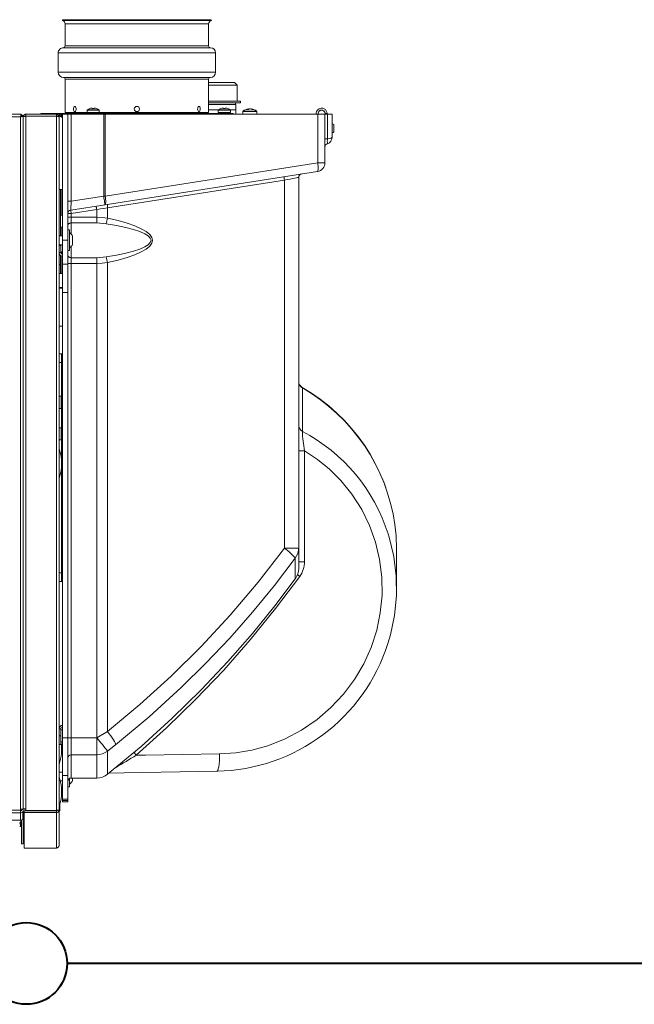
# Model space of a CAD drawing. Header units: centimetres. Extents: x 1912 to 37354, y 4932 to 6633.
# Tile 17 of 236: x 7263 to 7315, y 6074 to 6158. Entities that reach past the tile are written whole.
import ezdxf
from ezdxf.lldxf.tags import DXFTag

# ---------------------------------------------------------------- set-up
doc = ezdxf.new("R2010")
doc.units = ezdxf.units.CM
doc.layers.add('IS_Gaz', color=40, linetype='Continuous', lineweight=40)
doc.layers.add('IS_Opis', color=250, linetype='Continuous', lineweight=9)
tags = doc.linetypes.add('DASH', pattern=[15, 10, -5]).pattern_tags.tags
tags[6:7] = [DXFTag(74, 4), DXFTag(75, 0), DXFTag(340, '0'), DXFTag(46, 0.0), DXFTag(50, 0.0), DXFTag(44, 0.0), DXFTag(45, 0.0)]
tags[4:5] = [DXFTag(74, 4), DXFTag(75, 0), DXFTag(340, '0'), DXFTag(46, 0.0), DXFTag(50, 0.0), DXFTag(44, 0.0), DXFTag(45, 0.0)]

# ---------------------------------------------------------------- blocks, each defined once
blk = doc.blocks.new('robutprzód')
at = {"layer": 'IS_Gaz', "color": 18, "lineweight": 5, "true_color": 0x000000}
for p, q in [((69506.333, 3143.438), (69506.333, 3141.43)), ((69508.333, 3143.588), (69506.483, 3143.588)), ((69506.483, 3141.576), (69506.483, 3143.588)), ((69508.333, 3141.551), (69508.333, 3143.588)), ((69508.383, 3141.899), (69508.383, 3143.338)), ((69508.483, 3143.338), (69508.383, 3143.338)), ((69508.483, 3141.99), (69508.483, 3143.338)), ((69508.36, 3142.256), (69508.333, 3142.256)), ((69508.583, 3142.171), (69508.512, 3142.242)), ((69508.512, 3142.172), (69508.512, 3142.242)), ((69508.533, 3142.357), (69508.533, 3142.221)), ((69508.583, 3142.357), (69508.533, 3142.357)), ((69508.547, 3142.207), (69508.583, 3142.207)), ((69508.333, 3142.157), (69508.36, 3142.157)), ((69508.333, 3142.111), (69508.383, 3142.111)), ((69508.333, 3141.89), (69508.355, 3141.89)), ((69508.355, 3141.468), (69508.355, 3141.89)), ((69508.36, 3142.111), (69508.36, 3142.157)), ((69508.399, 3141.495), (69508.399, 3141.917)), ((69508.583, 3142.101), (69508.512, 3142.172)), ((69508.512, 3141.997), (69508.512, 3142.172)), ((69552.633, 3142.001), (69508.533, 3142.001)), ((69508.533, 3142.001), (69508.533, 3141.998)), ((69552.633, 3141.998), (69508.533, 3141.998)), ((69508.533, 3141.998), (69508.533, 3141.576)), ((69506.283, 3141.176), (69506.283, 3141.436)), ((69506.283, 3141.065), (69506.283, 3141.176)), ((69506.333, 3141.43), (69506.333, 3101.83)), ((69506.333, 3141.43), (69506.483, 3141.43)), ((69506.483, 3141.551), (69506.483, 3141.576)), ((69506.483, 3141.453), (69506.483, 3141.551)), ((69506.483, 3141.551), (69508.333, 3141.551)), ((69508.333, 3141.453), (69506.483, 3141.453)), ((69508.233, 3141.45), (69506.483, 3141.45)), ((69506.483, 3141.45), (69506.483, 3141.43)), ((69506.483, 3101.787), (69506.483, 3141.43)), ((69506.533, 3141.453), (69506.533, 3141.45)), ((69507.65, 3141.453), (69507.656, 3141.45)), ((69507.836, 3141.453), (69507.836, 3141.45)), ((69508.033, 3141.45), (69508.033, 3141.453)), ((69508.233, 3141.45), (69508.233, 3141.35)), ((69508.355, 3141.37), (69508.233, 3141.37)), ((69508.233, 3101.787), (69508.233, 3141.35)), ((69508.233, 3141.35), (69508.383, 3141.35)), ((69508.333, 3141.551), (69508.333, 3141.453)), ((69508.333, 3141.468), (69508.355, 3141.468)), ((69508.383, 3101.787), (69508.383, 3141.369)), ((69508.383, 3141.369), (69508.533, 3141.369)), ((69508.383, 3141.35), (69508.383, 3101.837)), ((69508.433, 3141.392), (69508.433, 3141.369)), ((69552.633, 3141.576), (69508.533, 3141.576)), ((69508.533, 3141.576), (69508.533, 3141.429)), ((69552.633, 3141.429), (69508.533, 3141.429)), ((69508.533, 3141.429), (69508.533, 3141.369)), ((69508.533, 3141.369), (69508.533, 3101.83)), ((69505.833, 3140.869), (69505.833, 3140.956)), ((69506.133, 3140.956), (69505.833, 3140.956)), ((69505.833, 3140.788), (69505.833, 3140.869)), ((69505.833, 3140.869), (69506.133, 3140.869)), ((69505.833, 3140.788), (69505.833, 3139.443)), ((69506.133, 3140.788), (69505.833, 3140.788)), ((69506.133, 3140.869), (69506.133, 3140.956)), ((69506.133, 3140.869), (69506.133, 3140.788)), ((69506.133, 3140.788), (69506.133, 3139.443)), ((69505.733, 3139.615), (69505.733, 3140.086)), ((69505.823, 3140.096), (69505.743, 3140.096)), ((69505.743, 3139.621), (69505.743, 3140.096)), ((69505.823, 3139.726), (69505.823, 3140.096)), ((69505.633, 3139.588), (69504.181, 3139.588)), ((69504.181, 3139.588), (69504.181, 3138.261)), ((69505.558, 3139.588), (69505.558, 3139.728)), ((69505.559, 3139.588), (69505.559, 3139.733)), ((69505.633, 3138.261), (69505.633, 3139.588)), ((69505.729, 3139.613), (69505.729, 3139.943)), ((69505.833, 3139.443), (69505.833, 3137.286)), ((69506.133, 3139.443), (69505.833, 3139.443)), ((69506.266, 3139.756), (69506.133, 3139.756)), ((69506.133, 3139.443), (69506.133, 3137.286)), ((69503.558, 3139.37), (69503.558, 3139.37)), ((69503.558, 3138.046), (69503.558, 3139.37)), ((69506.133, 3139.256), (69506.333, 3139.256)), ((69503.105, 3137.684), (69503.558, 3138.046)), ((69504.181, 3138.261), (69505.633, 3138.261)), ((69504.181, 3138.261), (69504.181, 3137.286)), ((69505.633, 3137.286), (69505.633, 3138.261)), ((69504.172, 3137.284), (69503.558, 3136.927)), ((69504.181, 3110.202), (69504.181, 3137.286)), ((69505.633, 3137.286), (69504.181, 3137.286)), ((69505.633, 3110.202), (69505.633, 3137.286)), ((69505.833, 3137.286), (69505.633, 3137.286)), ((69505.833, 3137.286), (69505.833, 3111.854)), ((69506.133, 3137.286), (69505.833, 3137.286)), ((69506.233, 3137.53), (69506.133, 3137.53)), ((69506.133, 3137.286), (69506.133, 3111.854)), ((69506.233, 3137.18), (69506.233, 3137.68)), ((69506.233, 3137.68), (69506.333, 3137.68)), ((69506.233, 3136.78), (69506.233, 3137.18)), ((69506.333, 3137.18), (69506.233, 3137.18)), ((69503.558, 3110.147), (69503.558, 3136.927)), ((69506.133, 3136.83), (69506.233, 3136.83)), ((69506.233, 3136.78), (69506.333, 3136.78)), ((69487.033, 3128.729), (69487.033, 3126.515)), ((69492.827, 3127.038), (69492.827, 3128.206)), ((69506.133, 3128.362), (69506.183, 3128.362)), ((69506.183, 3128.212), (69506.133, 3128.212)), ((69506.183, 3128.362), (69506.183, 3127.862)), ((69506.333, 3128.362), (69506.183, 3128.362)), ((69492.633, 3126.455), (69492.633, 3127.615)), ((69506.183, 3127.862), (69506.183, 3120.272)), ((69506.333, 3127.862), (69506.183, 3127.862)), ((69492.303, 3120.901), (69492.303, 3127.234)), ((69492.303, 3127.234), (69492.633, 3127.234)), ((69506.133, 3127.512), (69506.183, 3127.512)), ((69492.633, 3105.285), (69492.633, 3126.455)), ((69492.633, 3126.455), (69493.451, 3126.455)), ((69493.451, 3126.455), (69493.451, 3105.439)), ((69506.183, 3123.362), (69506.133, 3123.362)), ((69506.133, 3122.076), (69506.183, 3122.062)), ((69492.303, 3120.901), (69492.633, 3120.901)), ((69506.183, 3120.382), (69506.133, 3120.382)), ((69506.333, 3120.28), (69506.205, 3120.28)), ((69506.205, 3119.93), (69506.205, 3120.28)), ((69506.175, 3119.93), (69506.175, 3120.264)), ((69506.175, 3119.596), (69506.175, 3119.93)), ((69506.205, 3119.58), (69506.205, 3119.93)), ((69506.183, 3119.587), (69506.183, 3118.472)), ((69506.205, 3119.58), (69506.333, 3119.58)), ((69506.175, 3118.13), (69506.175, 3118.464)), ((69506.175, 3117.796), (69506.175, 3118.13)), ((69506.333, 3118.48), (69506.205, 3118.48)), ((69506.205, 3118.13), (69506.205, 3118.48)), ((69506.205, 3117.78), (69506.205, 3118.13)), ((69506.183, 3117.787), (69506.183, 3115.862)), ((69506.205, 3117.78), (69506.333, 3117.78)), ((69506.183, 3116.212), (69506.133, 3116.212)), ((69506.183, 3115.862), (69506.183, 3115.362)), ((69506.333, 3115.862), (69506.183, 3115.862)), ((69506.133, 3115.512), (69506.183, 3115.512)), ((69506.183, 3115.362), (69506.133, 3115.362)), ((69506.333, 3115.362), (69506.183, 3115.362)), ((69506.333, 3113.78), (69506.133, 3113.78)), ((69505.833, 3111.854), (69505.833, 3110.246)), ((69506.133, 3111.854), (69505.833, 3111.854)), ((69506.133, 3111.854), (69506.133, 3110.246)), ((69506.133, 3111.605), (69506.333, 3111.605)), ((69506.133, 3111.58), (69506.333, 3111.58)), ((69506.133, 3110.78), (69506.179, 3110.78)), ((69506.179, 3110.78), (69506.253, 3110.78)), ((69506.179, 3109.774), (69506.179, 3110.78)), ((69506.253, 3110.28), (69506.253, 3110.78)), ((69506.253, 3110.78), (69506.333, 3110.78)), ((69504.181, 3109.872), (69504.181, 3110.202)), ((69504.181, 3110.202), (69505.633, 3110.202)), ((69505.633, 3109.872), (69505.633, 3110.202)), ((69505.833, 3110.202), (69505.633, 3110.202)), ((69505.833, 3108.88), (69505.833, 3110.246)), ((69505.833, 3110.246), (69506.133, 3110.246)), ((69506.133, 3108.88), (69506.133, 3110.246)), ((69506.333, 3110.28), (69506.253, 3110.28)), ((69506.253, 3109.74), (69506.253, 3110.28)), ((69504.181, 3109.872), (69503.645, 3109.83)), ((69505.633, 3109.872), (69504.181, 3109.872)), ((69505.633, 3109.224), (69505.633, 3109.872)), ((69506.179, 3109.53), (69506.179, 3109.668)), ((69505.558, 3108.886), (69505.558, 3109.102)), ((69505.559, 3108.886), (69505.559, 3109.107)), ((69505.729, 3108.891), (69505.729, 3109.317)), ((69505.733, 3108.895), (69505.733, 3109.46)), ((69505.823, 3109.47), (69505.743, 3109.47)), ((69505.743, 3108.896), (69505.743, 3109.47)), ((69505.823, 3108.896), (69505.823, 3109.47)), ((69506.233, 3109.53), (69506.133, 3109.53)), ((69506.333, 3109.13), (69506.133, 3109.13)), ((69506.233, 3109.18), (69506.233, 3109.58)), ((69506.333, 3109.58), (69506.233, 3109.58)), ((69506.233, 3109.18), (69506.333, 3109.18)), ((69506.233, 3109.13), (69506.233, 3109.18)), ((69505.558, 3108.657), (69505.558, 3108.886)), ((69505.559, 3108.653), (69505.559, 3108.886)), ((69505.633, 3107.887), (69505.633, 3108.536)), ((69505.729, 3108.443), (69505.729, 3108.891)), ((69505.733, 3108.3), (69505.733, 3108.895)), ((69505.743, 3108.29), (69505.743, 3108.896)), ((69505.823, 3108.29), (69505.823, 3108.896)), ((69505.833, 3108.88), (69505.833, 3101.68)), ((69505.833, 3108.88), (69506.133, 3108.88)), ((69506.133, 3108.88), (69506.133, 3101.68)), ((69506.133, 3108.63), (69506.333, 3108.63)), ((69506.179, 3108.125), (69506.179, 3108.63)), ((69506.253, 3105.98), (69506.253, 3108.63)), ((69503.645, 3107.929), (69504.181, 3107.887)), ((69505.743, 3108.29), (69505.823, 3108.29)), ((69506.253, 3108.125), (69506.133, 3108.125)), ((69503.558, 3107.021), (69503.558, 3107.612)), ((69504.181, 3107.887), (69505.633, 3107.887)), ((69504.181, 3107.887), (69504.181, 3107.557)), ((69504.181, 3107.124), (69504.181, 3107.557)), ((69505.633, 3107.557), (69504.181, 3107.557)), ((69504.181, 3107.124), (69505.633, 3107.351)), ((69505.633, 3107.557), (69505.633, 3107.887)), ((69505.633, 3107.351), (69505.633, 3107.557)), ((69505.833, 3107.557), (69505.633, 3107.557)), ((69505.833, 3107.351), (69505.633, 3107.351)), ((69506.133, 3107.435), (69506.253, 3107.435)), ((69506.179, 3105.98), (69506.179, 3107.435)), ((69491.556, 3104.946), (69503.702, 3106.846)), ((69493.451, 3105.439), (69503.558, 3107.021)), ((69503.702, 3106.846), (69505.664, 3107.153)), ((69503.693, 3106.352), (69491.546, 3104.452)), ((69503.693, 3101.68), (69503.693, 3106.352)), ((69503.693, 3106.352), (69503.78, 3106.352)), ((69505.633, 3106.642), (69503.78, 3106.352)), ((69503.78, 3106.352), (69503.78, 3101.68)), ((69505.633, 3101.68), (69505.633, 3106.642)), ((69505.833, 3106.642), (69505.633, 3106.642)), ((69506.333, 3105.98), (69506.133, 3105.98)), ((69491.133, 3104.452), (69491.546, 3104.452)), ((69491.133, 3101.68), (69491.133, 3104.452)), ((69491.546, 3104.452), (69491.546, 3101.68)), ((69490.713, 3101.68), (69490.713, 3102.98)), ((69490.993, 3103.075), (69491.133, 3103.075)), ((69490.993, 3101.68), (69490.993, 3103.075)), ((69490.633, 3102.27), (69490.633, 3102.69)), ((69506.333, 3101.68), (69506.333, 3101.83)), ((69506.483, 3101.787), (69508.233, 3101.787)), ((69506.483, 3101.68), (69506.483, 3101.78)), ((69506.483, 3101.78), (69508.233, 3101.78)), ((69508.233, 3101.68), (69508.233, 3101.78)), ((69552.633, 3101.83), (69508.533, 3101.83)), ((69490.993, 3101.68), (69490.713, 3101.68)), ((69491.133, 3101.68), (69490.993, 3101.68)), ((69491.013, 3101.68), (69491.013, 3101.64)), ((69491.123, 3101.64), (69491.013, 3101.64)), ((69491.123, 3101.68), (69491.123, 3101.64)), ((69491.546, 3101.68), (69491.133, 3101.68)), ((69503.693, 3101.68), (69491.546, 3101.68)), ((69491.633, 3101.68), (69491.633, 3101.64)), ((69495.028, 3101.68), (69495.028, 3101.525)), ((69495.11, 3101.525), (69495.028, 3101.525)), ((69495.122, 3101.496), (69495.043, 3101.496)), ((69495.828, 3101.525), (69495.11, 3101.525)), ((69495.813, 3101.496), (69495.122, 3101.496)), ((69495.44, 3101.377), (69495.39, 3101.377)), ((69495.44, 3101.377), (69495.466, 3101.377)), ((69495.529, 3101.377), (69495.522, 3101.377)), ((69495.828, 3101.525), (69495.828, 3101.68)), ((69496.228, 3101.68), (69496.228, 3101.43)), ((69496.54, 3101.43), (69496.228, 3101.43)), ((69496.228, 3101.13), (69496.228, 3101.43)), ((69496.383, 3101.68), (69496.383, 3101.63)), ((69496.383, 3101.63), (69498.405, 3101.63)), ((69497.233, 3101.58), (69496.533, 3101.58)), ((69496.533, 3101.58), (69496.533, 3101.451)), ((69497.233, 3101.451), (69496.533, 3101.451)), ((69497.217, 3101.421), (69496.549, 3101.421)), ((69496.708, 3101.63), (69496.708, 3101.6)), ((69496.708, 3101.6), (69497.058, 3101.6)), ((69496.832, 3101.328), (69496.796, 3101.328)), ((69496.832, 3101.355), (69496.832, 3101.328)), ((69496.935, 3101.328), (69496.935, 3101.355)), ((69496.97, 3101.328), (69496.935, 3101.328)), ((69497.058, 3101.6), (69497.058, 3101.63)), ((69497.783, 3101.43), (69497.226, 3101.43)), ((69497.233, 3101.451), (69497.233, 3101.58)), ((69504.033, 3101.58), (69497.783, 3101.58)), ((69499.833, 3101.58), (69497.783, 3101.58)), ((69497.783, 3101.58), (69497.783, 3099.68)), ((69497.783, 3101.58), (69497.783, 3099.68)), ((69498.405, 3101.63), (69498.405, 3101.68)), ((69498.405, 3101.63), (69498.955, 3101.63)), ((69503.144, 3101.63), (69498.955, 3101.63)), ((69504.033, 3101.58), (69499.833, 3101.58)), ((69503.144, 3101.63), (69503.694, 3101.63)), ((69503.78, 3101.68), (69503.693, 3101.68)), ((69503.694, 3101.68), (69503.694, 3101.63)), ((69503.694, 3101.63), (69507.383, 3101.63)), ((69505.633, 3101.68), (69503.78, 3101.68)), ((69504.733, 3101.58), (69504.033, 3101.58)), ((69504.033, 3101.58), (69504.033, 3101.451)), ((69504.733, 3101.451), (69504.033, 3101.451)), ((69504.717, 3101.421), (69504.049, 3101.421)), ((69504.208, 3101.63), (69504.208, 3101.6)), ((69504.208, 3101.6), (69504.558, 3101.6)), ((69504.332, 3101.328), (69504.296, 3101.328)), ((69504.332, 3101.355), (69504.332, 3101.328)), ((69504.435, 3101.328), (69504.435, 3101.355)), ((69504.47, 3101.328), (69504.435, 3101.328)), ((69504.558, 3101.6), (69504.558, 3101.63)), ((69505.983, 3101.58), (69504.733, 3101.58)), ((69505.983, 3101.58), (69504.733, 3101.58)), ((69504.733, 3101.451), (69504.733, 3101.58)), ((69505.833, 3101.68), (69505.633, 3101.68)), ((69506.133, 3101.68), (69505.833, 3101.68)), ((69505.983, 3099.68), (69505.983, 3101.58)), ((69505.983, 3099.68), (69505.983, 3101.58)), ((69506.133, 3101.68), (69506.223, 3101.68)), ((69506.374, 3101.68), (69506.489, 3101.68)), ((69506.483, 3101.68), (69508.233, 3101.68)), ((69507.383, 3101.63), (69507.383, 3101.68)), ((69552.676, 3101.68), (69508.49, 3101.68)), ((69495.968, 3101.02), (69497.783, 3101.02)), ((69495.968, 3101.02), (69495.968, 3100.94)), ((69495.968, 3100.94), (69497.783, 3100.94)), ((69496.153, 3100.94), (69496.153, 3100.02)), ((69497.783, 3101.13), (69496.228, 3101.13)), ((69496.238, 3101.13), (69496.238, 3101.02)), ((69496.153, 3100.02), (69497.783, 3100.02)), ((69496.153, 3100.02), (69496.303, 3099.87)), ((69497.783, 3099.87), (69496.303, 3099.87)), ((69506.083, 3099.58), (69497.683, 3099.58)), ((69499.783, 3099.58), (69497.683, 3099.58)), ((69505.983, 3099.68), (69497.783, 3099.68)), ((69499.833, 3099.68), (69497.783, 3099.68)), ((69506.083, 3099.58), (69499.783, 3099.58)), ((69505.983, 3099.68), (69499.833, 3099.68)), ((69506.383, 3099.28), (69497.383, 3099.28)), ((69497.383, 3099.28), (69497.383, 3098.18)), ((69497.383, 3099.28), (69497.383, 3098.18)), ((69499.633, 3099.28), (69497.383, 3099.28)), ((69506.383, 3099.28), (69499.633, 3099.28)), ((69506.383, 3098.18), (69506.383, 3099.28)), ((69506.383, 3098.18), (69506.383, 3099.28)), ((69506.383, 3098.18), (69497.383, 3098.18)), ((69499.633, 3098.18), (69497.383, 3098.18)), ((69506.083, 3097.88), (69497.683, 3097.88)), ((69499.783, 3097.88), (69497.683, 3097.88)), ((69497.783, 3097.78), (69497.783, 3096.525)), ((69497.783, 3097.78), (69497.783, 3096.525)), ((69505.983, 3097.78), (69497.783, 3097.78)), ((69499.833, 3097.78), (69497.783, 3097.78)), ((69506.383, 3098.18), (69499.633, 3098.18)), ((69506.083, 3097.88), (69499.783, 3097.88)), ((69505.983, 3097.78), (69499.833, 3097.78)), ((69505.983, 3096.525), (69505.983, 3097.78)), ((69505.983, 3096.525), (69505.983, 3097.78)), ((69506.143, 3096.329), (69497.623, 3096.329)), ((69499.753, 3096.329), (69497.623, 3096.329)), ((69497.623, 3096.329), (69497.633, 3096.28)), ((69497.623, 3096.329), (69497.633, 3096.28)), ((69506.133, 3096.28), (69497.633, 3096.28)), ((69499.758, 3096.28), (69497.633, 3096.28)), ((69505.983, 3096.525), (69497.783, 3096.525)), ((69499.833, 3096.525), (69497.783, 3096.525)), ((69506.143, 3096.329), (69499.753, 3096.329)), ((69506.133, 3096.28), (69499.758, 3096.28)), ((69505.983, 3096.525), (69499.833, 3096.525)), ((69506.133, 3096.28), (69506.143, 3096.329)), ((69506.133, 3096.28), (69506.143, 3096.329))]:
    blk.add_line(p, q, dxfattribs=at)
at = {"layer": 'IS_Gaz', "color": 18, "lineweight": 5, "true_color": 0x000000, "flags": 128}
for points in [[(69508.36, 3142.157), (69508.38, 3142.159), (69508.383, 3142.159)], [(69503.558, 3139.37), (69501.647, 3137.781), (69499.865, 3136.169), (69498.212, 3134.547), (69496.684, 3132.929), (69495.281, 3131.325), (69493.996, 3129.747), (69492.827, 3128.206)], [(69497.317, 3139.207), (69497.297, 3139.2), (69497.263, 3139.155), (69497.231, 3139.069), (69497.204, 3138.946), (69497.183, 3138.791), (69497.168, 3138.611), (69497.16, 3138.413), (69497.159, 3138.207)], [(69503.476, 3139.302), (69502.61, 3139.29), (69497.317, 3139.203)], [(69492.574, 3128.07), (69493.954, 3129.91), (69495.403, 3131.694), (69496.92, 3133.419), (69498.523, 3135.106), (69500.191, 3136.728), (69501.92, 3138.282)], [(69501.92, 3138.282), (69501.392, 3138.274), (69497.159, 3138.207)], [(69497.159, 3138.207), (69496.227, 3138.144), (69495.303, 3137.988), (69494.401, 3137.741), (69493.41, 3137.352), (69492.465, 3136.853), (69491.583, 3136.252), (69490.788, 3135.569), (69490.069, 3134.799), (69489.44, 3133.957), (69488.919, 3133.07), (69488.494, 3132.128), (69488.175, 3131.148), (69487.968, 3130.154), (69487.869, 3129.139), (69487.88, 3128.123), (69488.005, 3127.115), (69488.239, 3126.124), (69488.581, 3125.168), (69489.033, 3124.248), (69489.587, 3123.382), (69490.232, 3122.588), (69490.866, 3121.958), (69491.56, 3121.393), (69492.303, 3120.901)], [(69503.558, 3138.046), (69503.583, 3138.015), (69503.626, 3137.961), (69503.687, 3137.885), (69503.764, 3137.789), (69503.854, 3137.678), (69503.954, 3137.554), (69504.062, 3137.421), (69504.172, 3137.284)], [(69492.827, 3127.038), (69494.024, 3128.601), (69495.275, 3130.121), (69496.578, 3131.596), (69497.938, 3133.031), (69499.346, 3134.417), (69501.189, 3136.091), (69503.105, 3137.684)], [(69503.105, 3137.684), (69503.111, 3137.642), (69503.133, 3137.581), (69503.171, 3137.502), (69503.225, 3137.407), (69503.292, 3137.299), (69503.372, 3137.181), (69503.461, 3137.056), (69503.558, 3136.927)], [(69503.558, 3136.927), (69501.707, 3135.39), (69499.923, 3133.772), (69498.21, 3132.078), (69496.543, 3130.278), (69494.956, 3128.404), (69493.453, 3126.461)], [(69487.523, 3125.648), (69487.455, 3125.841), (69487.194, 3126.939), (69487.056, 3128.056), (69487.043, 3129.181), (69487.153, 3130.305), (69487.383, 3131.406), (69487.546, 3131.905)], [(69492.633, 3126.455), (69492.682, 3126.759), (69492.827, 3127.038)], [(69487.036, 3126.515), (69487.062, 3125.759), (69487.137, 3125.115)], [(69493.453, 3126.461), (69493.452, 3126.459), (69493.451, 3126.455)], [(69506.183, 3122.423), (69506.145, 3122.433), (69506.133, 3122.435)], [(69492.419, 3117.312), (69492.42, 3118.13), (69492.421, 3118.817), (69492.422, 3119.355), (69492.423, 3119.591), (69492.423, 3119.789)], [(69492.433, 3117.282), (69492.423, 3117.298), (69492.419, 3117.312)], [(69503.558, 3110.147), (69503.865, 3110.189), (69504.181, 3110.202)], [(69505.833, 3109.739), (69505.829, 3109.765), (69505.818, 3109.79), (69505.799, 3109.813), (69505.775, 3109.833), (69505.744, 3109.849), (69505.71, 3109.862), (69505.672, 3109.869), (69505.633, 3109.872)], [(69505.833, 3108.02), (69505.829, 3107.994), (69505.818, 3107.969), (69505.799, 3107.946), (69505.775, 3107.926), (69505.744, 3107.91), (69505.71, 3107.898), (69505.672, 3107.89), (69505.633, 3107.887)], [(69504.181, 3107.557), (69503.87, 3107.57), (69503.558, 3107.612)], [(69505.664, 3107.153), (69505.663, 3107.157), (69505.662, 3107.168), (69505.659, 3107.186), (69505.655, 3107.211), (69505.65, 3107.241), (69505.645, 3107.275), (69505.639, 3107.312), (69505.633, 3107.351)], [(69503.558, 3107.021), (69503.765, 3107.055), (69503.972, 3107.089), (69504.181, 3107.124)], [(69503.693, 3106.352), (69503.68, 3106.447), (69503.671, 3106.538), (69503.666, 3106.623), (69503.665, 3106.697), (69503.669, 3106.758), (69503.676, 3106.805), (69503.688, 3106.834), (69503.702, 3106.846)], [(69503.78, 3106.352), (69503.765, 3106.449), (69503.75, 3106.541), (69503.737, 3106.627), (69503.725, 3106.702), (69503.715, 3106.763), (69503.708, 3106.809), (69503.704, 3106.837), (69503.702, 3106.846)], [(69504.212, 3106.926), (69504.211, 3106.93), (69504.21, 3106.941), (69504.207, 3106.959), (69504.203, 3106.984), (69504.198, 3107.014), (69504.193, 3107.048), (69504.187, 3107.085), (69504.181, 3107.124)], [(69505.633, 3106.642), (69505.639, 3106.742), (69505.645, 3106.838), (69505.65, 3106.926), (69505.655, 3107.003), (69505.659, 3107.067), (69505.662, 3107.114), (69505.663, 3107.143), (69505.664, 3107.153)], [(69492.633, 3105.285), (69492.648, 3105.288), (69492.693, 3105.297), (69492.766, 3105.31), (69492.865, 3105.329), (69492.987, 3105.352), (69493.128, 3105.379), (69493.285, 3105.408), (69493.451, 3105.439)], [(69491.546, 3104.452), (69491.534, 3104.547), (69491.524, 3104.638), (69491.519, 3104.722), (69491.519, 3104.796), (69491.522, 3104.858), (69491.53, 3104.904), (69491.541, 3104.934), (69491.556, 3104.946)], [(69498.26, 3101.38), (69498.264, 3101.429), (69498.275, 3101.473), (69498.293, 3101.507), (69498.316, 3101.526), (69498.341, 3101.529), (69498.366, 3101.514), (69498.387, 3101.485), (69498.402, 3101.444), (69498.409, 3101.395), (69498.408, 3101.345), (69498.397, 3101.299), (69498.38, 3101.262), (69498.357, 3101.238), (69498.332, 3101.23), (69498.307, 3101.239), (69498.286, 3101.263), (69498.27, 3101.301), (69498.261, 3101.348), (69498.26, 3101.38)], [(69505.356, 3101.38), (69505.361, 3101.429), (69505.374, 3101.473), (69505.393, 3101.507), (69505.417, 3101.526), (69505.442, 3101.529), (69505.466, 3101.514), (69505.486, 3101.485), (69505.5, 3101.444), (69505.506, 3101.395), (69505.505, 3101.345), (69505.495, 3101.299), (69505.479, 3101.262), (69505.458, 3101.238), (69505.433, 3101.23), (69505.408, 3101.239), (69505.386, 3101.263), (69505.368, 3101.301), (69505.358, 3101.348), (69505.356, 3101.38)]]:
    blk.add_lwpolyline(points, dxfattribs=at)
at = {"layer": 'IS_Gaz', "color": 18, "lineweight": 5, "true_color": 0x000000}
blk.add_circle((69501.883, 3101.38), 0.15, dxfattribs=at)
for centre, radius, start, end in [((69506.483, 3143.438), 0.15, 90, 180), ((69508.36, 3142.307), 0.0506, 269.9831, 297.3038), ((69508.533, 3142.203), 0.152, 89.9939, 109.2213), ((69508.583, 3142.312), 0.1, 180, 225), ((69508.583, 3142.243), 0.1, 180, 225), ((69508.533, 3142.206), 0.0505, 89.9851, 122.0686), ((69508.355, 3141.94), 0.0501, 269.7619, 332.4884), ((69508.533, 3141.848), 0.15, 89.7606, 152.4878), ((69508.582, 3140.38), 2.399, 159.6319, 200.3681), ((69506.362, 3141.375), 0.1, 106.6912, 141.9258), ((69506.482, 3141.428), 0.148, 89.3687, 179.3572), ((69506.483, 3141.429), 0.0495, 89.369, 179.3569), ((69508.355, 3141.518), 0.0501, 269.7619, 332.4884), ((69508.355, 3141.521), 0.15, 269.7596, 332.4888), ((69508.533, 3141.426), 0.15, 89.7606, 152.4878), ((69508.533, 3141.428), 0.0501, 89.7619, 152.4884), ((69505.723, 3139.951), 0.01, 307.3978, 0), ((69505.743, 3140.086), 0.01, 90, 180), ((69505.823, 3140.086), 0.01, 0, 90), ((69504.181, 3138.588), 1, 90, 128.5387), ((69505.568, 3139.728), 0.01, 154.5794, 180), ((69506.078, 3139.486), 0.575, 127.3978, 154.5794), ((69505.633, 3139.788), 0.2, 270, 0), ((69497.517, 3128.722), 10.481, 91.1025, 162.3023), ((69522.942, 3104.397), 39.877, 119.8608, 121.8156), ((69500.252, 3136.865), 2.188, 34.6914, 40.3493), ((69505.635, 3138.459), 0.199, 269.5666, 359.5577), ((69508.582, 3137.98), 2.399, 159.6319, 190.8111), ((69504.18, 3137.251), 1.01, 89.9575, 128.0495), ((69504.181, 3137.269), 0.0173, 89.5079, 119.3198), ((69506.133, 3136.78), 0.1, 270, 0), ((69506.133, 3136.78), 0.2, 270, 0), ((69493.633, 3127.616), 1, 144.062, 179.9444), ((69493.735, 3127.232), 1.433, 144.1842, 179.9301), ((69490.732, 3125.578), 3.099, 50.5881, 53.527), ((69494.852, 3128.61), 2.564, 217.8292, 236.943), ((69497.063, 3128.648), 10, 197.4594, 242.3549), ((69497.779, 3126.609), 10.748, 187.9925, 240.1775), ((69497.781, 3126.631), 10.751, 188.1042, 240.0841), ((69506.183, 3123.972), 0.24, 90, 102.0247), ((69508.582, 3121.63), 2.399, 159.6319, 200.3681), ((69483.839, 3119.421), 8.592, 2.4582, 9.9172), ((69506.205, 3120.244), 0.036, 90, 146.1695), ((69492.235, 3119.439), 0.398, 0.0596, 61.8491), ((69506.673, 3119.93), 0.6, 146.1695, 154.1581), ((69506.673, 3119.93), 0.6, 205.8419, 213.8305), ((69506.183, 3119.772), 0.24, 257.9753, 270), ((69506.205, 3119.616), 0.036, 213.8305, 270), ((69506.673, 3118.13), 0.6, 146.1695, 154.1581), ((69506.205, 3118.444), 0.036, 90, 146.1695), ((69506.673, 3118.13), 0.6, 205.8419, 213.8305), ((69506.205, 3117.816), 0.036, 213.8305, 270), ((69492.248, 3116.967), 0.385, 0.4218, 63.6283), ((69492.233, 3116.927), 0.4, 0.0169, 60.7551), ((69505.954, 3110.633), 2.444, 191.4671, 199.1751), ((69506.133, 3109.58), 0.2, 0, 90), ((69506.133, 3109.58), 0.1, 0, 90), ((69505.568, 3109.102), 0.01, 154.5794, 180), ((69506.078, 3108.86), 0.575, 127.3978, 154.5794), ((69505.723, 3109.325), 0.01, 307.3978, 0), ((69505.743, 3109.46), 0.01, 90, 180), ((69505.823, 3109.46), 0.01, 0, 90), ((69505.568, 3108.657), 0.01, 180, 205.4206), ((69506.078, 3108.899), 0.575, 205.4206, 232.6022), ((69505.954, 3107.126), 2.444, 160.8249, 168.5329), ((69505.723, 3108.435), 0.01, 0, 52.6022), ((69505.743, 3108.3), 0.01, 180, 270), ((69505.823, 3108.3), 0.01, 270, 0), ((69505.633, 3107.351), 0.2, 278.8925, 0), ((69503.262, 3106.927), 0.31, 340.3288, 17.4609), ((69492.433, 3105.285), 0.2, 278.8925, 0), ((69493.155, 3105.346), 0.31, 340.3293, 17.4587), ((69491.633, 3104.452), 0.5, 98.8925, 180), ((69490.933, 3103.552), 0.2, 287.4576, 0), ((69491.113, 3102.98), 0.4, 107.4576, 180), ((69488.476, 3103.218), 2.521, 356.7463, 3.2537), ((69490.713, 3102.63), 0.1, 90, 143.1301), ((69490.713, 3102.33), 0.1, 216.8699, 270), ((69506.431, 3102.024), 0.331, 205.8974, 225.1297), ((69506.548, 3101.946), 0.42, 189.0788, 219.3767), ((69506.133, 3101.88), 0.1, 304.4248, 305.8166), ((69508.583, 3101.88), 0.2, 208.1745, 241.7378), ((69491.323, 3101.64), 0.31, 180, 7.4137), ((69491.323, 3101.64), 0.2, 180, 11.537), ((69491.323, 3101.64), 0.2, 168.463, 180), ((69491.323, 3101.64), 0.198, 168.315, 11.685), ((69495.064, 3101.525), 0.036, 180, 233.6416), ((69495.428, 3102.02), 0.65, 233.6416, 261.0688), ((69495.4, 3101.799), 0.428, 247.9062, 260.2955), ((69495.27, 3101.665), 0.264, 263.2154, 276.7846), ((69495.462, 3101.799), 0.428, 247.9069, 260.2949), ((69495.38, 3101.64), 0.269, 282.7916, 298.2058), ((69495.395, 3101.794), 0.423, 279.6643, 287.3904), ((69495.548, 3101.855), 0.454, 264.8288, 275.1712), ((69495.462, 3101.64), 0.269, 282.7892, 298.2065), ((69495.428, 3102.02), 0.65, 278.9312, 306.3584), ((69495.792, 3101.525), 0.036, 306.3584, 0), ((69496.569, 3101.451), 0.036, 180, 236.1695), ((69496.883, 3101.92), 0.6, 236.1695, 250.7104), ((69495.45, 3101.97), 1.38, 333.4656, 333.5583), ((69496.883, 3101.92), 0.598, 250.7372, 261.658), ((69496.688, 3101.6), 0.02, 270, 0), ((69496.883, 3102.018), 0.665, 265.5574, 274.4426), ((69496.883, 3101.92), 0.598, 278.342, 289.2628), ((69497.078, 3101.6), 0.02, 180, 270), ((69498.316, 3101.97), 1.38, 206.4417, 206.5344), ((69496.883, 3101.92), 0.6, 289.2896, 303.8305), ((69497.197, 3101.451), 0.036, 303.8305, 0), ((69497.783, 3101.58), 0.05, 0, 90), ((69497.783, 3101.58), 0.05, 0, 90), ((69504.069, 3101.451), 0.036, 180, 236.1695), ((69504.383, 3101.92), 0.6, 236.1695, 250.7104), ((69503.328, 3101.781), 0.958, 333.4452, 333.5787), ((69504.383, 3101.92), 0.598, 250.7372, 261.658), ((69504.188, 3101.6), 0.02, 270, 0), ((69504.383, 3102.018), 0.665, 265.5573, 274.4427), ((69504.383, 3101.92), 0.598, 278.342, 289.2628), ((69504.578, 3101.6), 0.02, 180, 270), ((69505.438, 3101.781), 0.958, 206.4213, 206.5548), ((69504.383, 3101.92), 0.6, 289.2896, 303.8305), ((69504.697, 3101.451), 0.036, 303.8305, 0), ((69505.983, 3101.58), 0.05, 90, 180), ((69505.983, 3101.58), 0.05, 90, 180), ((69497.683, 3099.28), 0.3, 90, 180), ((69497.683, 3099.28), 0.3, 90, 180), ((69497.683, 3099.68), 0.1, 270, 0), ((69497.683, 3099.68), 0.1, 270, 0), ((69506.083, 3099.68), 0.1, 180, 270), ((69506.083, 3099.68), 0.1, 180, 270), ((69506.083, 3099.28), 0.3, 0, 90), ((69506.083, 3099.28), 0.3, 0, 90), ((69497.683, 3098.18), 0.3, 180, 270), ((69497.683, 3098.18), 0.3, 180, 270), ((69497.683, 3097.78), 0.1, 0, 90), ((69497.683, 3097.78), 0.1, 0, 90), ((69506.083, 3097.78), 0.1, 90, 180), ((69506.083, 3097.78), 0.1, 90, 180), ((69506.083, 3098.18), 0.3, 270, 0), ((69506.083, 3098.18), 0.3, 270, 0), ((69497.583, 3096.525), 0.2, 281.537, 0), ((69497.583, 3096.525), 0.2, 281.537, 0), ((69506.183, 3096.525), 0.2, 180, 258.463), ((69506.183, 3096.525), 0.2, 180, 258.463)]:
    blk.add_arc(centre, radius, start, end, dxfattribs=at)
for centre, major_axis, ratio, start_param, end_param in [((69512.331, 3108.88), (11.343, 0), 0.176327, 2.455073, 3.828113), ((69512.418, 3108.88), (11.343, 0), 0.132245, 2.455073, 3.828113), ((69491.113, 3102.98), (0.4, 0), 0.25, 1.875489, 3.141593)]:
    blk.add_ellipse(centre, major_axis=major_axis, ratio=ratio, start_param=start_param, end_param=end_param, dxfattribs=at)
for points, knots in [([(69506.133, 3101.88), (69506.146, 3101.863), (69506.172, 3101.83), (69506.206, 3101.78), (69506.229, 3101.73), (69506.232, 3101.696), (69506.233, 3101.68)], [0, 0, 0, 0, 0.250002, 0.500003, 0.75, 1, 1, 1, 1]), ([(69506.133, 3101.88), (69506.159, 3101.863), (69506.212, 3101.83), (69506.278, 3101.78), (69506.324, 3101.73), (69506.33, 3101.696), (69506.333, 3101.68)], [0, 0, 0, 0, 0.250003, 0.499999, 0.750001, 1, 1, 1, 1]), ([(69506.483, 3101.787), (69506.463, 3101.79), (69506.424, 3101.797), (69506.375, 3101.808), (69506.34, 3101.819), (69506.335, 3101.826), (69506.333, 3101.83)], [0, 0, 0, 0, 0.25001, 0.5, 0.750002, 1, 1, 1, 1]), ([(69506.333, 3101.83), (69506.335, 3101.81), (69506.34, 3101.771), (69506.375, 3101.721), (69506.424, 3101.686), (69506.463, 3101.682), (69506.483, 3101.68)], [0, 0, 0, 0, 0.249998, 0.5, 0.74999, 1, 1, 1, 1]), ([(69506.45, 3101.793), (69506.454, 3101.789), (69506.464, 3101.781), (69506.477, 3101.78), (69506.483, 3101.78)], [0, 0, 0, 0, 0.467093, 1, 1, 1, 1]), ([(69508.233, 3101.787), (69508.253, 3101.791), (69508.292, 3101.799), (69508.342, 3101.812), (69508.376, 3101.824), (69508.381, 3101.832), (69508.383, 3101.837)], [0, 0, 0, 0, 0.249999, 0.500001, 0.75, 1, 1, 1, 1]), ([(69508.383, 3101.83), (69508.381, 3101.81), (69508.376, 3101.771), (69508.342, 3101.721), (69508.292, 3101.686), (69508.253, 3101.682), (69508.233, 3101.68)], [0, 0, 0, 0, 0.25, 0.499999, 0.750001, 1, 1, 1, 1]), ([(69508.269, 3101.794), (69508.269, 3101.794), (69508.265, 3101.789), (69508.252, 3101.782), (69508.24, 3101.78), (69508.233, 3101.78)], [0, 0, 0, 0, 0.004506, 0.502251, 1, 1, 1, 1]), ([(69508.533, 3101.83), (69508.513, 3101.826), (69508.474, 3101.819), (69508.425, 3101.808), (69508.39, 3101.797), (69508.385, 3101.79), (69508.383, 3101.787)], [0, 0, 0, 0, 0.249999, 0.500001, 0.750001, 1, 1, 1, 1]), ([(69508.533, 3101.83), (69508.527, 3101.826), (69508.513, 3101.819), (69508.497, 3101.808), (69508.485, 3101.797), (69508.484, 3101.79), (69508.483, 3101.787)], [0, 0, 0, 0, 0.250003, 0.500005, 0.749998, 1, 1, 1, 1]), ([(69508.49, 3101.68), (69508.494, 3101.682), (69508.501, 3101.686), (69508.512, 3101.721), (69508.522, 3101.771), (69508.53, 3101.81), (69508.533, 3101.83)], [0, 0, 0, 0, 0.25, 0.5, 0.75, 1, 1, 1, 1]), ([(69508.49, 3101.78), (69508.494, 3101.78), (69508.501, 3101.782), (69508.512, 3101.793), (69508.522, 3101.81), (69508.53, 3101.823), (69508.533, 3101.83)], [0, 0, 0, 0, 0.249998, 0.499996, 0.750002, 1, 1, 1, 1])]:
    blk.add_open_spline(points, degree=3, knots=knots, dxfattribs=at)
for points in [[(69506.223, 3101.78), (69506.223, 3101.68)], [(69506.45, 3101.793), (69506.483, 3101.787)], [(69508.383, 3101.787), (69508.483, 3101.787)], [(69508.49, 3101.68), (69508.49, 3101.78)], [(69506.333, 3101.68), (69506.233, 3101.68)]]:
    blk.add_open_spline(points, degree=1, dxfattribs=at)

msp = doc.modelspace()

# ---------------------------------------------------------------- linework, layer by layer
at = {"layer": 'IS_Gaz', "color": 18, "linetype": 'DASH', "true_color": 0x000000}
msp.add_line((7478.445, 6077.338), (7266.636, 6077.338), dxfattribs=at)
at = {"layer": 'IS_Gaz', "color": 18, "true_color": 0x000000}
msp.add_circle((7263.136, 6077.338), 3.5, dxfattribs=at)

# ---------------------------------------------------------------- block references
at = {"layer": 'IS_Opis', "xscale": 1.5, "yscale": 1.5, "zscale": 1.5, "rotation": 180}
msp.add_blockref('robutprzód', (111525.443, 10802.605), dxfattribs=at)

doc.saveas('drawing.dxf')
